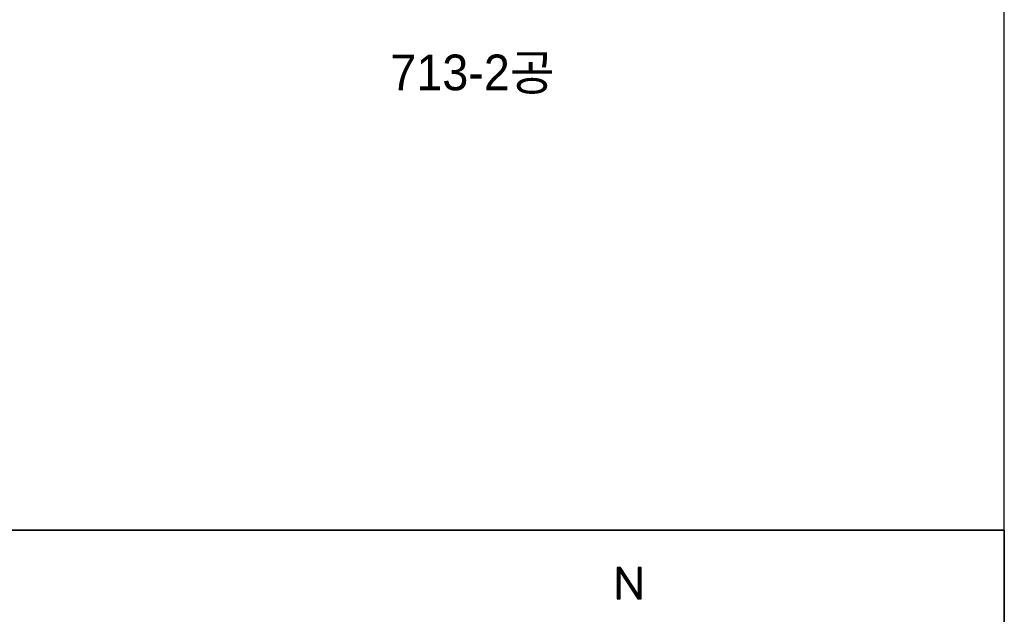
# Model space of a CAD drawing. Header units: metres. Extents: x 183400 to 184400, y 422200 to 427800.
# Tile 30 of 221: x 184231 to 184300, y 422994 to 423036. Entities that reach past the tile are written whole.
import ezdxf
from ezdxf.enums import TextEntityAlignment as Align

# ---------------------------------------------------------------- set-up
doc = ezdxf.new("R2010")
doc.units = ezdxf.units.M
for name, color, linetype in [('N_MK2', 7, 'Continuous'), ('방위표', 7, 'Continuous'), ('일람표', 7, 'Continuous')]:
    doc.layers.add(name, color=color, linetype=linetype)
doc.layers.add('지번', color=252, linetype='Continuous', lineweight=5)
doc.styles.add('UPM', font='Gulim.ttf')

# ---------------------------------------------------------------- blocks, each defined once
blk = doc.blocks.new('N_MK2')
at = {"layer": '방위표', "color": 7, "linetype": 'Continuous'}
for points in [[(-6.548, 219.086), (-6.278, 219.356)], [(-6.548, 218.803), (-5.995, 219.356)], [(-6.548, 218.52), (-5.712, 219.356)], [(-6.548, 218.237), (-5.429, 219.356)], [(-6.548, 217.954), (-5.146, 219.356)], [(-6.548, 217.671), (-4.913, 219.306)], [(-6.548, 217.389), (-4.801, 219.136)], [(-6.548, 217.106), (-4.689, 218.965)], [(-6.548, 216.823), (-4.576, 218.794)], [(-6.548, 216.54), (-4.464, 218.624)], [(-6.548, 216.257), (-4.352, 218.453)], [(-6.548, 215.974), (-4.24, 218.283)], [(-6.548, 215.692), (-5.124, 217.116)], [(-6.548, 215.409), (-5.124, 216.833)], [(-5.123, 217.116), (-4.127, 218.112)], [(-5.011, 216.945), (-4.015, 217.941)], [(-4.899, 216.775), (-3.903, 217.771)], [(-4.787, 216.604), (-3.791, 217.6)], [(-4.675, 216.434), (-3.678, 217.43)], [(-4.562, 216.263), (-3.566, 217.259)], [(-4.45, 216.092), (-3.454, 217.089)], [(-4.338, 215.922), (-3.342, 216.918)], [(3.973, 219.141), (4.188, 219.356)], [(3.973, 218.859), (4.47, 219.356)], [(3.973, 218.576), (4.753, 219.356)], [(3.973, 218.293), (5.036, 219.356)], [(3.973, 218.01), (5.319, 219.356)], [(3.973, 217.727), (5.4, 219.154)], [(3.973, 217.444), (5.4, 218.871)], [(3.973, 217.162), (5.4, 218.589)], [(3.973, 216.879), (5.4, 218.306)], [(3.973, 216.596), (5.4, 218.023)], [(3.973, 216.313), (5.4, 217.74)], [(3.973, 216.03), (5.4, 217.457)], [(3.973, 215.747), (5.4, 217.174)], [(3.973, 215.464), (5.4, 216.891)], [(-6.548, 215.126), (-5.124, 216.55)], [(-6.548, 214.843), (-5.124, 216.267)], [(-6.548, 214.56), (-5.124, 215.984)], [(-6.548, 214.277), (-5.124, 215.701)], [(-6.548, 213.994), (-5.124, 215.418)], [(-6.548, 213.712), (-5.124, 215.136)], [(-6.548, 213.429), (-5.124, 214.853)], [(-6.548, 213.146), (-5.124, 214.57)], [(-6.548, 212.863), (-5.124, 214.287)], [(-6.548, 212.58), (-5.124, 214.004)], [(-6.548, 212.297), (-5.124, 213.721)], [(-6.548, 212.015), (-5.124, 213.439)], [(-6.548, 211.732), (-5.124, 213.156)], [(-6.548, 211.449), (-5.124, 212.873)], [(-6.548, 211.166), (-5.124, 212.59)], [(-6.548, 210.883), (-5.124, 212.307)], [(-6.548, 210.6), (-5.124, 212.024)], [(-4.226, 215.751), (-3.229, 216.747)], [(-4.113, 215.581), (-3.117, 216.577)], [(-4.001, 215.41), (-3.005, 216.406)], [(-3.889, 215.239), (-2.893, 216.236)], [(-3.777, 215.069), (-2.78, 216.065)], [(-3.665, 214.898), (-2.668, 215.894)], [(-3.552, 214.727), (-2.556, 215.724)], [(-3.44, 214.557), (-2.444, 215.553)], [(-3.328, 214.386), (-2.331, 215.383)], [(-3.216, 214.216), (-2.219, 215.212)], [(-3.103, 214.045), (-2.107, 215.041)], [(-2.991, 213.874), (-1.995, 214.871)], [(-2.879, 213.704), (-1.882, 214.7)], [(-2.767, 213.533), (-1.77, 214.53)], [(-2.655, 213.362), (-1.658, 214.359)], [(-2.542, 213.192), (-1.546, 214.189)], [(-2.43, 213.021), (-1.433, 214.018)], [(-2.318, 212.851), (-1.321, 213.847)], [(-2.206, 212.68), (-1.209, 213.677)], [(-2.093, 212.509), (-1.097, 213.506)], [(-1.981, 212.339), (-0.984, 213.336)], [(-1.869, 212.168), (-0.872, 213.165)], [(-1.757, 211.997), (-0.76, 212.994)], [(-1.645, 211.827), (-0.648, 212.824)], [(-1.532, 211.656), (-0.535, 212.653)], [(-1.42, 211.486), (-0.423, 212.483)], [(-1.308, 211.315), (-0.311, 212.312)], [(-1.196, 211.144), (-0.199, 212.141)], [(-1.083, 210.974), (-0.086, 211.971)], [(3.973, 215.182), (5.4, 216.609)], [(3.973, 214.899), (5.4, 216.326)], [(3.973, 214.616), (5.4, 216.043)], [(3.973, 214.333), (5.4, 215.76)], [(3.973, 214.05), (5.4, 215.477)], [(3.973, 213.767), (5.4, 215.194)], [(3.973, 213.485), (5.4, 214.912)], [(3.973, 213.202), (5.4, 214.629)], [(3.973, 212.919), (5.4, 214.346)], [(3.973, 212.636), (5.4, 214.063)], [(3.973, 212.353), (5.4, 213.78)], [(3.973, 212.07), (5.4, 213.497)], [(3.973, 211.788), (5.4, 213.215)], [(3.973, 211.505), (5.4, 212.932)], [(3.973, 211.222), (5.4, 212.649)], [(3.973, 210.939), (5.4, 212.366)], [(3.973, 210.656), (5.4, 212.083)], [(-6.548, 210.317), (-5.124, 211.741)], [(-6.548, 210.035), (-5.124, 211.459)], [(-6.548, 209.752), (-5.124, 211.176)], [(-6.548, 209.469), (-5.124, 210.893)], [(-6.548, 209.186), (-5.124, 210.61)], [(-6.548, 208.903), (-5.124, 210.327)], [(-6.548, 208.62), (-5.124, 210.044)], [(-6.548, 208.338), (-5.124, 209.762)], [(-6.548, 208.055), (-5.124, 209.479)], [(-6.548, 207.772), (-5.124, 209.196)], [(-6.548, 207.489), (-5.124, 208.913)], [(-6.548, 207.206), (-5.124, 208.63)], [(-6.548, 206.923), (-5.124, 208.347)], [(-6.548, 206.641), (-5.124, 208.065)], [(-6.548, 206.358), (-5.124, 207.782)], [(-6.548, 206.075), (-5.124, 207.499)], [(-6.548, 205.792), (-5.124, 207.216)], [(-6.548, 205.509), (-5.124, 206.933)], [(-0.971, 210.803), (0.026, 211.8)], [(-0.859, 210.632), (0.138, 211.63)], [(-0.747, 210.462), (0.25, 211.459)], [(-0.635, 210.291), (0.363, 211.288)], [(-0.522, 210.121), (0.475, 211.118)], [(-0.41, 209.95), (0.587, 210.947)], [(-0.298, 209.779), (0.699, 210.777)], [(-0.186, 209.609), (0.812, 210.606)], [(-0.073, 209.438), (0.924, 210.436)], [(0.039, 209.267), (1.036, 210.265)], [(0.151, 209.097), (1.148, 210.094)], [(0.263, 208.926), (1.261, 209.924)], [(0.375, 208.756), (1.373, 209.753)], [(0.488, 208.585), (1.485, 209.583)], [(0.6, 208.414), (1.597, 209.412)], [(0.712, 208.244), (1.71, 209.241)], [(0.824, 208.073), (1.822, 209.071)], [(0.937, 207.903), (1.934, 208.9)], [(1.049, 207.732), (2.047, 208.73)], [(1.161, 207.561), (2.159, 208.559)], [(1.273, 207.391), (2.271, 208.388)], [(1.385, 207.22), (2.383, 208.218)], [(1.498, 207.049), (2.496, 208.047)], [(1.61, 206.879), (2.608, 207.877)], [(1.722, 206.708), (2.72, 207.706)], [(1.834, 206.538), (2.832, 207.536)], [(1.947, 206.367), (2.945, 207.365)], [(2.059, 206.196), (3.057, 207.194)], [(2.171, 206.026), (3.169, 207.024)], [(3.069, 204.661), (5.4, 206.992)], [(3.973, 210.373), (5.4, 211.8)], [(3.973, 210.09), (5.4, 211.517)], [(3.973, 209.808), (5.4, 211.235)], [(3.973, 209.525), (5.4, 210.952)], [(3.973, 209.242), (5.4, 210.669)], [(3.973, 208.959), (5.4, 210.386)], [(3.973, 208.676), (5.4, 210.103)], [(3.973, 208.393), (5.4, 209.82)], [(3.973, 208.111), (5.4, 209.538)], [(3.973, 207.828), (5.4, 209.255)], [(3.973, 207.545), (5.4, 208.972)], [(3.973, 207.262), (5.4, 208.689)], [(3.973, 206.979), (5.4, 208.406)], [(3.973, 206.696), (5.4, 208.123)], [(3.973, 206.413), (5.4, 207.84)], [(3.973, 206.131), (5.4, 207.558)], [(3.973, 205.848), (5.4, 207.275)], [(-6.548, 205.226), (-5.124, 206.65)], [(-6.548, 204.943), (-5.124, 206.367)], [(-6.548, 204.661), (-5.124, 206.085)], [(-6.548, 204.378), (-5.124, 205.802)], [(-6.548, 204.095), (-5.124, 205.519)], [(-6.548, 203.812), (-5.124, 205.236)], [(-6.519, 203.558), (-5.124, 204.953)], [(-6.236, 203.558), (-5.124, 204.67)], [(-5.954, 203.558), (-5.124, 204.388)], [(-5.671, 203.558), (-5.124, 204.105)], [(-5.388, 203.558), (-5.124, 203.822)], [(2.283, 205.855), (3.281, 206.853)], [(2.395, 205.684), (3.394, 206.683)], [(2.508, 205.514), (3.506, 206.512)], [(2.62, 205.343), (3.618, 206.341)], [(2.732, 205.173), (3.73, 206.171)], [(2.844, 205.002), (3.843, 206)], [(2.957, 204.831), (3.955, 205.83)], [(3.181, 204.49), (5.4, 206.709)], [(3.293, 204.319), (5.4, 206.426)], [(3.405, 204.149), (5.4, 206.143)], [(3.518, 203.978), (5.4, 205.861)], [(3.63, 203.808), (5.4, 205.578)], [(3.742, 203.637), (5.4, 205.295)], [(3.946, 203.558), (5.4, 205.012)], [(4.229, 203.558), (5.4, 204.729)], [(4.512, 203.558), (5.4, 204.446)], [(4.794, 203.558), (5.4, 204.164)], [(5.077, 203.558), (5.4, 203.881)], [(5.36, 203.558), (5.4, 203.598)]]:
    blk.add_lwpolyline(points, dxfattribs=at)
blk.add_lwpolyline([(-5.124, 217.117), (3.794, 203.558), (5.4, 203.558), (5.4, 219.356), (3.973, 219.356), (3.973, 205.802), (-4.946, 219.356), (-6.548, 219.356), (-6.548, 219.356), (-6.548, 203.558), (-5.124, 203.558)], close=True, dxfattribs=at)

msp = doc.modelspace()

# ---------------------------------------------------------------- linework, layer by layer
at = {"layer": '일람표'}
for points in [[(183700, 423000), (184300, 423000), (184300, 423400), (183700, 423400)], [(183700, 422600), (184300, 422600), (184300, 423000), (183700, 423000)], [(184300, 422909.794), (184224.375, 422909.794), (184224.375, 423000), (184300, 423000)]]:
    msp.add_lwpolyline(points, close=True, dxfattribs=at)

# ---------------------------------------------------------------- block references
at = {"layer": 'N_MK2', "linetype": 'Continuous', "lineweight": 15, "xscale": 0.1399996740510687, "yscale": 0.1399996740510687, "zscale": 0.139999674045}
msp.add_blockref('N_MK2', (184273.805, 422966.673), dxfattribs=at)

# ---------------------------------------------------------------- texts
at = {"layer": '지번', "style": 'UPM'}
msp.add_text('713-2공', height=2.5, dxfattribs=at).set_placement((184262.746, 423032.053), align=Align.MIDDLE_CENTER)

doc.saveas('drawing.dxf')
